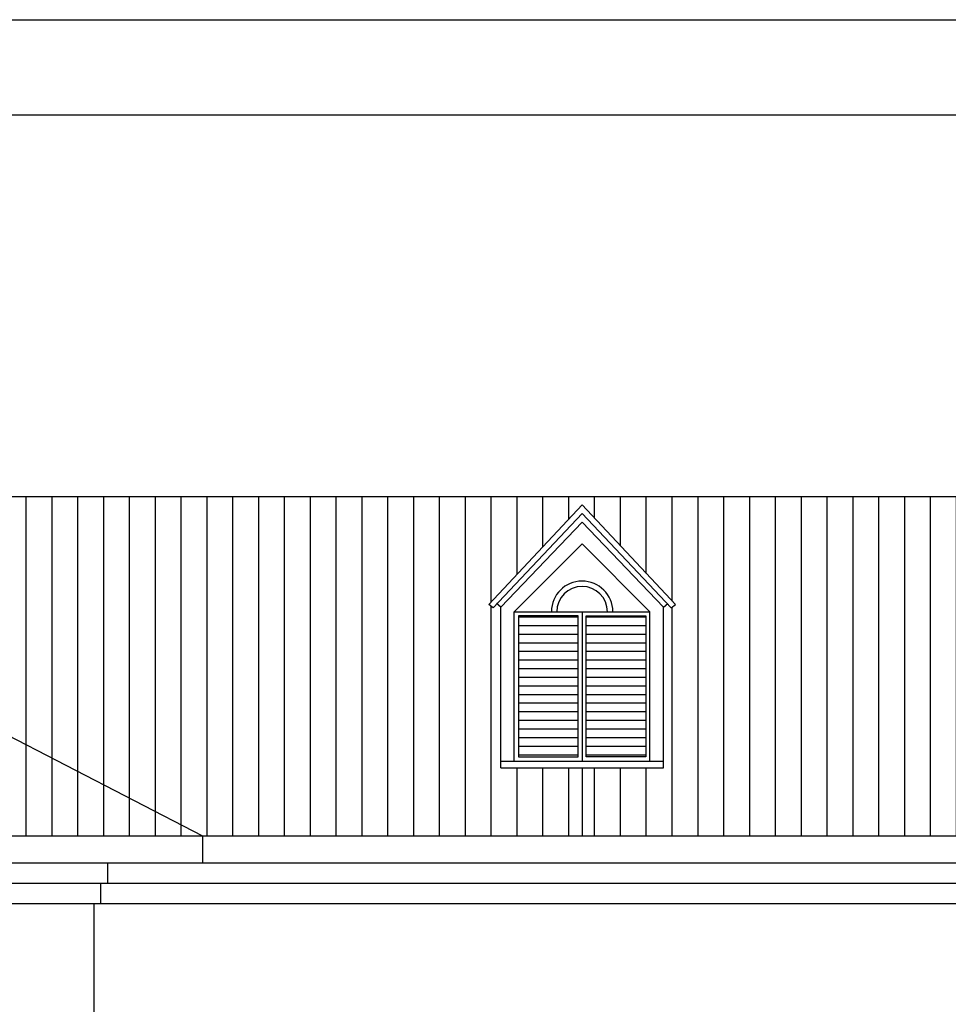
# Model space of a CAD drawing. Header units: millimetres. Extents: x 1112040 to 6903494, y -332921 to -150905.
# Tile 127 of 150: x 1968586 to 1975433, y -219494 to -212238. Entities that reach past the tile are written whole.
import ezdxf

# ---------------------------------------------------------------- set-up
doc = ezdxf.new("R2010")
doc.units = ezdxf.units.MM

msp = doc.modelspace()

# ---------------------------------------------------------------- hatches: boundary and pattern name
h = msp.add_hatch()
h.set_pattern_fill('ANSI31', color=1, scale=60, angle=45, style=0)
h.set_pattern_definition([(90, (1974349.58, -130917.58), (-190.5, 4e-14), [])])
h.paths.add_polyline_path([(1969933.2, -218251.5), (1965083.2, -215751.5), (1960233.2, -218251.5)])
h.paths.add_polyline_path([(1969933.2, -218251.5), (1972733.2, -218251.5), (1972733.2, -217751.5), (1972133.2, -217751.5), (1972133.2, -216566.4), (1972104.6, -216543.4), (1972077, -216572.6), (1972045.8, -216547.6), (1972733.2, -215813.3), (1973420.7, -216547.6), (1973389.5, -216572.6), (1973361.9, -216543.4), (1973333.2, -216566.4), (1973333.2, -217751.5), (1972733.2, -217751.5), (1972733.2, -218251.5), (1981933.2, -218251.5), (1981933.2, -217751.5), (1981333.2, -217751.5), (1981333.2, -216566.4), (1981304.6, -216543.4), (1981277, -216572.6), (1981245.8, -216547.6), (1981933.2, -215813.3), (1982620.7, -216547.6), (1982589.5, -216572.6), (1982561.9, -216543.4), (1982533.2, -216566.4), (1982533.2, -217751.5), (1981933.2, -217751.5), (1981933.2, -218251.5), (1991133.2, -218251.5), (1991133.2, -217751.5), (1990533.2, -217751.5), (1990533.2, -216566.4), (1990504.6, -216543.4), (1990477, -216572.6), (1990445.8, -216547.6), (1991133.2, -215813.3), (1991820.7, -216547.6), (1991789.5, -216572.6), (1991761.9, -216543.4), (1991733.2, -216566.4), (1991733.2, -217751.5), (1991133.2, -217751.5), (1991133.2, -218251.5), (1997533.2, -218251.5), (1999557.8, -217675.8), (1999557.8, -215751.5), (1965083.2, -215751.5)])
h = msp.add_hatch()
h.set_pattern_fill('ANSI31', color=1, scale=20, angle=315, style=0)
h.set_pattern_definition([(0, (1969749.575, -208955.16), (2e-14, 63.5), [])])
h.paths.add_polyline_path([(1972703.2, -216631.5), (1972263.2, -216631.5), (1972263.2, -217671.5), (1972703.2, -217671.5)])
h.paths.add_polyline_path([(1972763.2, -217671.5), (1973203.2, -217671.5), (1973203.2, -216631.5), (1972763.2, -216631.5)])

# ---------------------------------------------------------------- linework, layer by layer
for p, q in [((1965083.2, -215751.5), (1969933.2, -218251.5)), ((1965083.2, -215751.5), (1999557.8, -215751.5)), ((1972733.2, -215813.3), (1972045.8, -216547.6)), ((1972733.2, -215877.4), (1972077, -216572.6)), ((1972733.2, -215813.3), (1973420.7, -216547.6)), ((1972733.2, -215877.4), (1973389.5, -216572.6)), ((1972733.2, -215941.4), (1972133.2, -216566.4)), ((1972733.2, -215941.4), (1973333.2, -216566.4)), ((1972733.2, -216101.5), (1972233.2, -216601.5)), ((1972733.2, -216101.5), (1973233.2, -216601.5)), ((1972077, -216572.6), (1972045.8, -216547.6)), ((1972133.2, -216566.4), (1972102, -216541.4)), ((1972133.2, -217751.5), (1972133.2, -216566.4)), ((1972233.2, -217701.5), (1972233.2, -216601.5)), ((1972233.2, -216601.5), (1973233.2, -216601.5)), ((1972733.2, -216601.5), (1972733.2, -217701.5)), ((1973233.2, -217701.5), (1973233.2, -216601.5)), ((1973333.2, -216566.4), (1973364.5, -216541.4)), ((1973333.2, -217751.5), (1973333.2, -216566.4)), ((1973389.5, -216572.6), (1973420.7, -216547.6)), ((1972133.2, -217701.5), (1973333.2, -217701.5)), ((1972133.2, -217751.5), (1973333.2, -217751.5)), ((1960233.2, -218251.5), (1997533.2, -218251.5)), ((1969933.2, -218251.5), (1969933.2, -218451.5)), ((1960033.2, -218451.5), (1997533.2, -218451.5)), ((1969233.2, -218451.5), (1969233.2, -218601.5)), ((1960933.2, -218601.5), (1988758.2, -218601.5)), ((1969183.2, -218601.5), (1969183.2, -218751.5)), ((1960983.2, -218751.5), (1988758.2, -218751.5)), ((1969133.2, -218751.5), (1969133.2, -224589.7))]:
    msp.add_line(p, q)
at = {"color": 1}
msp.add_line((1972733.2, -217751.5), (1972733.2, -218251.5), dxfattribs=at)
msp.add_lwpolyline([(1926025.8, -241937.9), (1926025.8, -212237.9), (2006025.8, -212237.9), (2006025.8, -241937.9), (1926025.8, -241937.9)])
for points in [[(1928025.8, -241237.9), (1928025.8, -212937.9), (2005325.8, -212937.9), (2005325.8, -241237.9)], [(1972703.2, -216631.5), (1972263.2, -216631.5), (1972263.2, -217671.5), (1972703.2, -217671.5)], [(1972763.2, -216631.5), (1973203.2, -216631.5), (1973203.2, -217671.5), (1972763.2, -217671.5)]]:
    msp.add_lwpolyline(points, close=True)
for radius in [226.5, 186.5]:
    msp.add_arc((1972733.2, -216601.5), radius, 0, 180)

doc.saveas('drawing.dxf')
